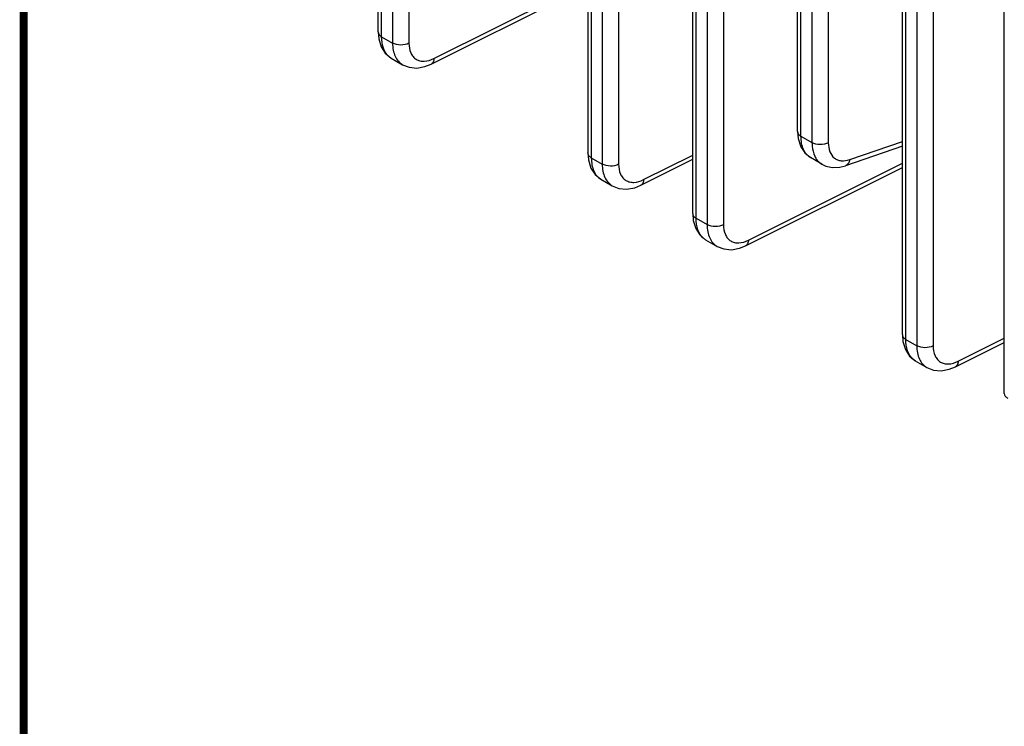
# Model space of a CAD drawing. Header units: inches. Extents: x 0 to 34, y 0 to 22.
# Tile 12 of 101: x 0.5 to 3, y 14.1 to 15.9. Entities that reach past the tile are written whole.
import ezdxf

# ---------------------------------------------------------------- set-up
doc = ezdxf.new("R2010")
doc.units = ezdxf.units.IN
doc.header["$LTSCALE"] = 1.87
doc.header["$MEASUREMENT"] = 0
doc.layers.get('0').update_dxf_attribs({"linetype": 'CONTINUOUS'})

msp = doc.modelspace()

# ---------------------------------------------------------------- linework, layer by layer
at = {"color": 7, "linetype": 'CONTINUOUS'}
for p, q in [((1.3896, 15.8413), (1.3896, 17.7333)), ((1.3982, 15.8293), (1.3982, 17.7213)), ((1.4258, 17.7054), (1.4258, 15.8134)), ((1.4668, 17.7049), (1.4668, 15.813)), ((2.1788, 15.3856), (2.1788, 17.2776)), ((2.1875, 15.3736), (2.1875, 17.2656)), ((2.215, 17.2497), (2.215, 15.3577)), ((2.256, 17.2493), (2.256, 15.3573)), ((2.705, 15.0818), (2.705, 16.9738)), ((2.7136, 15.0698), (2.7136, 16.9618)), ((2.7412, 16.9459), (2.7412, 15.0539)), ((2.7822, 16.9455), (2.7822, 15.0535)), ((2.9607, 14.9342), (2.9607, 16.8262)), ((2.4419, 15.5915), (2.4419, 16.7679)), ((2.4505, 15.5795), (2.4505, 16.7559)), ((2.4781, 16.74), (2.4781, 15.5636)), ((2.5191, 16.7395), (2.5191, 15.5632)), ((1.9157, 16.3358), (1.9157, 15.5375)), ((1.9244, 16.3318), (1.9244, 15.5255)), ((1.9929, 16.3347), (1.9929, 15.5092)), ((1.9519, 16.3217), (1.9519, 15.5096)), ((1.5293, 15.7744), (1.9157, 15.9673)), ((1.5224, 15.7604), (1.9157, 15.9569)), ((1.3896, 15.8413), (1.391, 15.8238)), ((1.3982, 15.8293), (1.4258, 15.8134)), ((1.4221, 15.7756), (1.4509, 15.7589)), ((1.4509, 15.7589), (1.4509, 15.7589)), ((2.4505, 15.5795), (2.4781, 15.5636)), ((2.5727, 15.5208), (2.705, 15.566)), ((2.705, 15.5542), (2.5621, 15.5053)), ((1.9157, 15.5375), (1.9172, 15.52)), ((1.9244, 15.5255), (1.9519, 15.5096)), ((2.0486, 15.4566), (2.1788, 15.5217)), ((2.0555, 15.4706), (2.1788, 15.5322)), ((2.5032, 15.5092), (2.4744, 15.5258)), ((2.3116, 15.3047), (2.705, 15.5012)), ((2.3186, 15.3187), (2.705, 15.5117)), ((1.9482, 15.4718), (1.977, 15.4551)), ((1.977, 15.4551), (1.977, 15.4551)), ((2.1788, 15.3856), (2.1803, 15.3681)), ((2.1875, 15.3736), (2.215, 15.3577)), ((2.2113, 15.3199), (2.2401, 15.3032)), ((2.2401, 15.3032), (2.2401, 15.3032)), ((2.705, 15.0818), (2.7064, 15.0643)), ((2.8447, 15.0149), (2.9607, 15.0728)), ((2.7136, 15.0698), (2.7412, 15.0539)), ((2.8378, 15.0009), (2.9607, 15.0623)), ((2.7374, 15.0161), (2.7663, 14.9994)), ((2.7663, 14.9994), (2.7663, 14.9994))]:
    msp.add_line(p, q, dxfattribs=at)
at = {"color": 7, "linetype": 'CONTINUOUS', "const_width": 0.02}
msp.add_lwpolyline([(0.5, 21.5), (0.5, 0.5)], dxfattribs=at)
at = {"color": 7, "linetype": 'CONTINUOUS'}
for points in [[(1.391, 15.8238), (1.397, 15.8038), (1.4075, 15.7876), (1.4221, 15.7756)], [(1.4509, 15.7589), (1.4674, 15.7524), (1.4867, 15.7506), (1.507, 15.7542), (1.5224, 15.7604)], [(2.4419, 15.5915), (2.4434, 15.5736), (2.4497, 15.5533), (2.46, 15.5375), (2.4743, 15.5258)], [(1.9172, 15.52), (1.9233, 15.4997), (1.9341, 15.4832), (1.9482, 15.4718)], [(2.5031, 15.5092), (2.5129, 15.5046), (2.5298, 15.501), (2.5483, 15.5018), (2.5621, 15.5053)], [(1.977, 15.4551), (1.9935, 15.4486), (2.0129, 15.4468), (2.0332, 15.4504), (2.0486, 15.4566)], [(2.1803, 15.3681), (2.1863, 15.3481), (2.1967, 15.3319), (2.2113, 15.3199)], [(2.2401, 15.3032), (2.2566, 15.2967), (2.2759, 15.2949), (2.2962, 15.2985), (2.3116, 15.3047)], [(2.7064, 15.0643), (2.7124, 15.0443), (2.7228, 15.0281), (2.7375, 15.0161)], [(2.7663, 14.9994), (2.7828, 14.9929), (2.8021, 14.9911), (2.8224, 14.9947), (2.8378, 15.0009)]]:
    msp.add_lwpolyline(points, dxfattribs=at)
for centre, radius, start, end in [((1.4412, 15.8087), 0.0383, 227.182, 239.9165), ((2.524, 15.5452), 0.0416, 231.5771, 239.8513), ((2.2305, 15.353), 0.0383, 227.182, 239.9165), ((2.7566, 15.0492), 0.0383, 227.182, 239.9165)]:
    msp.add_arc(centre, radius, start, end, dxfattribs=at)
for points, knots in [([(1.3896, 15.8413), (1.3896, 15.839), (1.3916, 15.8339), (1.3958, 15.8307), (1.3982, 15.8293)], [0, 0, 0, 0, 0.449232, 1, 1, 1, 1]), ([(1.4152, 15.7806), (1.4094, 15.786), (1.4003, 15.8019), (1.3982, 15.8197), (1.3982, 15.8293)], [0, 0, 0, 0, 0.451747, 1, 1, 1, 1]), ([(1.4258, 15.8134), (1.4258, 15.8074), (1.4267, 15.7959), (1.4315, 15.7802), (1.4394, 15.7674), (1.4469, 15.7612), (1.4509, 15.7589)], [0, 0, 0, 0, 0.28723, 0.545515, 0.779557, 1, 1, 1, 1]), ([(1.4668, 15.813), (1.4606, 15.8096), (1.4462, 15.807), (1.4318, 15.8099), (1.4258, 15.8134)], [0, 0, 0, 0, 0.502229, 1, 1, 1, 1]), ([(1.4668, 15.813), (1.4668, 15.8046), (1.4686, 15.7923), (1.4767, 15.779), (1.4847, 15.772), (1.4945, 15.768), (1.51, 15.7668), (1.5219, 15.7706), (1.5293, 15.7744)], [0, 0, 0, 0, 0.271231, 0.388908, 0.499802, 0.610737, 0.72852, 1, 1, 1, 1]), ([(1.5293, 15.7744), (1.5293, 15.7714), (1.5284, 15.7659), (1.5246, 15.7615), (1.5224, 15.7604)], [0, 0, 0, 0, 0.553787, 1, 1, 1, 1]), ([(2.4419, 15.5915), (2.4419, 15.5892), (2.4439, 15.5841), (2.4481, 15.5809), (2.4505, 15.5795)], [0, 0, 0, 0, 0.449232, 1, 1, 1, 1]), ([(2.4744, 15.5258), (2.4705, 15.528), (2.4634, 15.5341), (2.4559, 15.5466), (2.4514, 15.5622), (2.4505, 15.5735), (2.4505, 15.5795)], [0, 0, 0, 0, 0.215023, 0.447277, 0.707623, 1, 1, 1, 1]), ([(2.4781, 15.5636), (2.4781, 15.5605), (2.4786, 15.5489), (2.4813, 15.5373), (2.4849, 15.5297)], [0, 0, 0, 0, 0.271058, 1, 1, 1, 1]), ([(2.5191, 15.5632), (2.5129, 15.5598), (2.4985, 15.5572), (2.4841, 15.5601), (2.4781, 15.5636)], [0, 0, 0, 0, 0.502229, 1, 1, 1, 1]), ([(2.5191, 15.5632), (2.5191, 15.5555), (2.521, 15.5412), (2.531, 15.5262), (2.5422, 15.5198), (2.5553, 15.5167), (2.5659, 15.5185), (2.5727, 15.5208)], [0, 0, 0, 0, 0.278901, 0.513362, 0.625368, 0.740975, 1, 1, 1, 1]), ([(1.9244, 15.5255), (1.9219, 15.5269), (1.9178, 15.5301), (1.9157, 15.5352), (1.9157, 15.5375)], [0, 0, 0, 0, 0.550768, 1, 1, 1, 1]), ([(1.9244, 15.5255), (1.9244, 15.5195), (1.9253, 15.5082), (1.9297, 15.4926), (1.9373, 15.48), (1.9444, 15.474), (1.9482, 15.4718)], [0, 0, 0, 0, 0.292405, 0.552722, 0.784984, 1, 1, 1, 1]), ([(2.4849, 15.5297), (2.4857, 15.528), (2.4891, 15.5216), (2.4939, 15.5159), (2.4981, 15.5126)], [0, 0, 0, 0, 0.261748, 1, 1, 1, 1]), ([(2.5727, 15.5208), (2.5722, 15.5173), (2.5702, 15.5108), (2.5649, 15.5063), (2.5621, 15.5053)], [0, 0, 0, 0, 0.545623, 1, 1, 1, 1]), ([(1.9519, 15.5096), (1.9519, 15.5036), (1.9529, 15.4922), (1.9576, 15.4764), (1.9656, 15.4636), (1.973, 15.4574), (1.977, 15.4551)], [0, 0, 0, 0, 0.28723, 0.545515, 0.779557, 1, 1, 1, 1]), ([(1.9929, 15.5092), (1.9867, 15.5058), (1.9723, 15.5032), (1.958, 15.5061), (1.9519, 15.5096)], [0, 0, 0, 0, 0.502229, 1, 1, 1, 1]), ([(1.9929, 15.5092), (1.9929, 15.5008), (1.9948, 15.4885), (2.0028, 15.4752), (2.0108, 15.4682), (2.0207, 15.4642), (2.0362, 15.463), (2.048, 15.4668), (2.0555, 15.4706)], [0, 0, 0, 0, 0.271231, 0.388908, 0.499802, 0.610737, 0.72852, 1, 1, 1, 1]), ([(2.0555, 15.4706), (2.0554, 15.4676), (2.0545, 15.4621), (2.0507, 15.4577), (2.0486, 15.4566)], [0, 0, 0, 0, 0.553787, 1, 1, 1, 1]), ([(2.1788, 15.3856), (2.1788, 15.3833), (2.1808, 15.3782), (2.185, 15.375), (2.1875, 15.3736)], [0, 0, 0, 0, 0.449232, 1, 1, 1, 1]), ([(2.2045, 15.3249), (2.1986, 15.3303), (2.1895, 15.3462), (2.1875, 15.364), (2.1875, 15.3736)], [0, 0, 0, 0, 0.451747, 1, 1, 1, 1]), ([(2.215, 15.3577), (2.215, 15.3517), (2.2159, 15.3403), (2.2207, 15.3245), (2.2287, 15.3117), (2.2361, 15.3055), (2.2401, 15.3032)], [0, 0, 0, 0, 0.28723, 0.545515, 0.779557, 1, 1, 1, 1]), ([(2.256, 15.3573), (2.2498, 15.3539), (2.2354, 15.3513), (2.2211, 15.3542), (2.215, 15.3577)], [0, 0, 0, 0, 0.502229, 1, 1, 1, 1]), ([(2.256, 15.3573), (2.256, 15.3489), (2.2579, 15.3366), (2.2659, 15.3233), (2.2739, 15.3163), (2.2838, 15.3123), (2.2993, 15.3111), (2.3111, 15.3149), (2.3186, 15.3187)], [0, 0, 0, 0, 0.271231, 0.388908, 0.499802, 0.610737, 0.72852, 1, 1, 1, 1]), ([(2.3186, 15.3187), (2.3185, 15.3157), (2.3176, 15.3102), (2.3138, 15.3058), (2.3116, 15.3047)], [0, 0, 0, 0, 0.553787, 1, 1, 1, 1]), ([(2.705, 15.0818), (2.705, 15.0795), (2.707, 15.0744), (2.7112, 15.0712), (2.7136, 15.0698)], [0, 0, 0, 0, 0.449232, 1, 1, 1, 1]), ([(2.7306, 15.0211), (2.7248, 15.0265), (2.7157, 15.0424), (2.7136, 15.0602), (2.7136, 15.0698)], [0, 0, 0, 0, 0.451747, 1, 1, 1, 1]), ([(2.7412, 15.0539), (2.7412, 15.0479), (2.7421, 15.0365), (2.7468, 15.0207), (2.7548, 15.0079), (2.7623, 15.0018), (2.7663, 14.9994)], [0, 0, 0, 0, 0.28723, 0.545515, 0.779557, 1, 1, 1, 1]), ([(2.7822, 15.0535), (2.776, 15.0501), (2.7616, 15.0475), (2.7472, 15.0504), (2.7412, 15.0539)], [0, 0, 0, 0, 0.502229, 1, 1, 1, 1]), ([(2.7822, 15.0535), (2.7822, 15.0451), (2.784, 15.0328), (2.7921, 15.0195), (2.8001, 15.0125), (2.8099, 15.0085), (2.8254, 15.0073), (2.8373, 15.0111), (2.8447, 15.0149)], [0, 0, 0, 0, 0.271231, 0.388908, 0.499802, 0.610737, 0.72852, 1, 1, 1, 1]), ([(2.8447, 15.0149), (2.8446, 15.0119), (2.8438, 15.0064), (2.8399, 15.002), (2.8378, 15.0009)], [0, 0, 0, 0, 0.553787, 1, 1, 1, 1]), ([(2.9607, 14.9342), (2.9607, 14.9319), (2.9627, 14.9268), (2.9669, 14.9236), (2.9693, 14.9221)], [0, 0, 0, 0, 0.449232, 1, 1, 1, 1])]:
    msp.add_open_spline(points, degree=3, knots=knots, dxfattribs=at)

doc.saveas('drawing.dxf')
